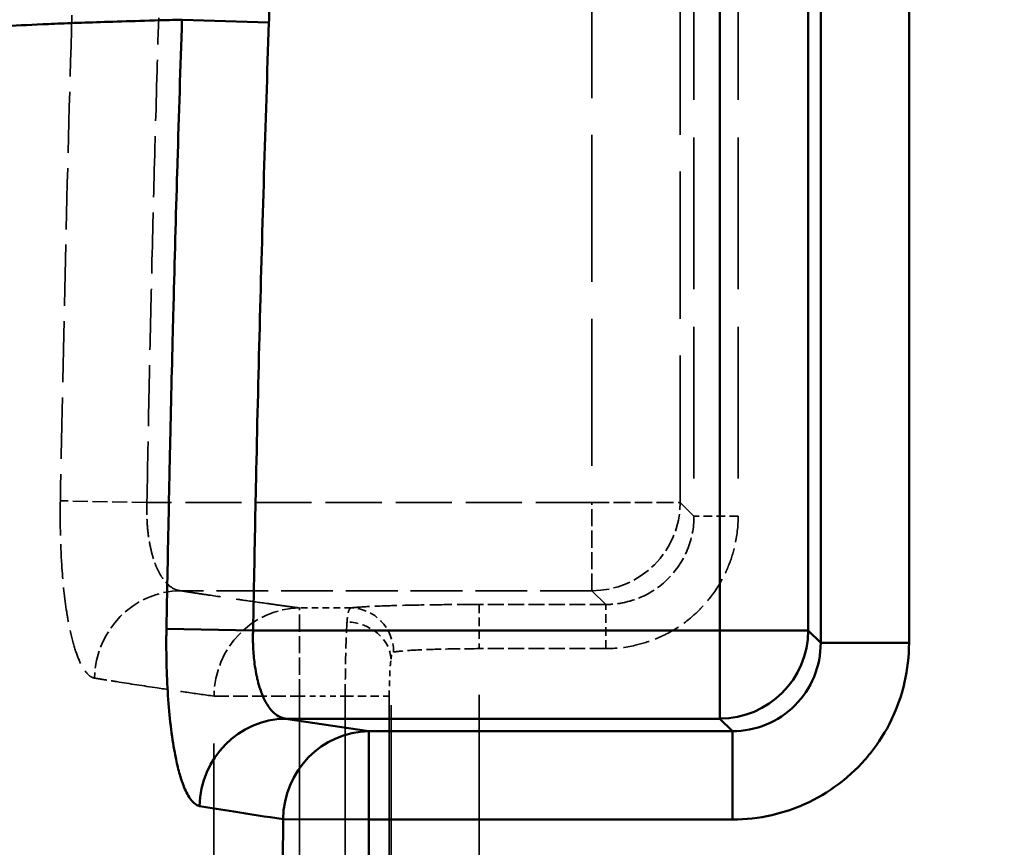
# Model space of a CAD drawing. Header units: millimetres. Extents: x 3278 to 6066, y 2420 to 4375.
# Tile 222 of 256: x 4817 to 4839, y 4157 to 4176. Entities that reach past the tile are written whole.
import ezdxf

# ---------------------------------------------------------------- set-up
doc = ezdxf.new("R2010")
doc.units = ezdxf.units.MM
doc.linetypes.add('DASHED', pattern=[0.2067, 0.1654, -0.0413])
for name, color, linetype, lineweight in [('AM_5', 3, 'Continuous', 25), ('Sichtbare tangentiale Kanten(DIN)', 7, 'Continuous', 50), ('Verdeckte tangentiale Kanten(DIN)', 7, 'DASHED', 35)]:
    doc.layers.add(name, color=color, linetype=linetype, lineweight=lineweight)
doc.styles.get("Standard").update_dxf_attribs({"font": 'ISOCP.SHX'})
doc.dimstyles.new('Standard$0', dxfattribs={"dimtxt": 0.18, "dimasz": 0.18, "dimexe": 0.18, "dimexo": 0.0625, "dimgap": 0.09, "dimtad": 0, "dimtih": 1, "dimtoh": 1, "dimdec": 4, "dimzin": 0, "dimdsep": 46, "dimtxsty": 'STANDARD', "dimcen": 0.09, "dimadec": 0, "dimazin": 0, "dimtfac": 1, "dimtdec": 4, "dimtofl": 0, "dimtmove": 0, "dimatfit": 3, "dimfxl": 1, "dimtolj": 1, "dimtzin": 0, "dimarcsym": 0})

# ---------------------------------------------------------------- blocks, each defined once
blk = doc.blocks.new('*D28')
at = {"layer": 'AM_5', "color": 0, "lineweight": -2, "transparency": 16777216}
for p, q in [((3470.833, 4071.148), (3470.833, 4265.953)), ((4910.833, 4071.148), (4910.833, 4265.953)), ((3472.633, 4265.773), (4181.743, 4265.773)), ((4909.033, 4265.773), (4199.923, 4265.773))]:
    blk.add_line(p, q, dxfattribs=at)
at = {"layer": 'AM_5', "color": 0, "transparency": 16777216}
for points in [[(3472.633, 4266.073), (3472.633, 4265.473), (3470.833, 4265.773)], [(4909.033, 4266.073), (4909.033, 4265.473), (4910.833, 4265.773)]]:
    blk.add_solid(points, dxfattribs=at)
at = {"layer": 'Defpoints', "color": 0, "transparency": 16777216}
for p in [(4910.833, 4265.773), (3470.833, 4071.086), (4910.833, 4071.086)]:
    blk.add_point(p, dxfattribs=at)
at = {"layer": 'AM_5', "color": 0, "transparency": 16777216, "insert": (4190.833, 4265.773), "char_height": 10, "attachment_point": 5}
blk.add_mtext('\\A1;144', dxfattribs=at)

msp = doc.modelspace()

# ---------------------------------------------------------------- linework, layer by layer
at = {"layer": 'Sichtbare tangentiale Kanten(DIN)'}
for p, q in [((4835.173, 4161.91), (4835.173, 4184.924)), ((4837.172, 4183.925), (4837.172, 4161.91)), ((4834.889, 4180.67), (4834.889, 4162.194)), ((4832.89, 4176.81), (4832.89, 4162.194)), ((4820.718, 4176.018), (4822.685, 4175.951)), ((4820.364, 4162.23), (4822.326, 4162.194)), ((4832.89, 4162.194), (4822.326, 4162.194)), ((4834.889, 4162.194), (4832.89, 4162.194)), ((4832.89, 4162.194), (4832.89, 4160.195)), ((4834.889, 4162.194), (4835.173, 4161.91)), ((4837.172, 4161.91), (4835.173, 4161.91)), ((4823.057, 4160.195), (4824.948, 4159.911)), ((4823.063, 4160.195), (4832.89, 4160.195)), ((4833.175, 4159.911), (4832.89, 4160.195)), ((4824.948, 4157.912), (4824.948, 4159.911)), ((4824.948, 4159.911), (4833.175, 4159.911)), ((4833.175, 4159.911), (4833.175, 4157.912)), ((4823.005, 4157.921), (4824.948, 4157.912)), ((4833.175, 4157.912), (4824.948, 4157.912))]:
    msp.add_line(p, q, dxfattribs=at)
for centre, major_axis, ratio, start_param, end_param in [((4832.89, 4162.194), (-1.414, -1.414), 0.998783, 0.786007, 2.355586), ((4823.07, 4158.197), (0.319, 1.974), 0.976821, 0.167327, 1.716639), ((4824.948, 4157.912), (0.283, 1.98), 0.970853, 0.146132, 1.704394)]:
    msp.add_ellipse(centre, major_axis=major_axis, ratio=ratio, start_param=start_param, end_param=end_param, dxfattribs=at)
for points, knots in [([(4822.685, 4175.951), (4822.69, 4176.115), (4822.696, 4176.278), (4822.702, 4176.442), (4822.708, 4176.606), (4822.715, 4176.77), (4822.721, 4176.934), (4822.735, 4177.262), (4822.75, 4177.59), (4822.766, 4177.917), (4822.799, 4178.573), (4822.836, 4179.227), (4822.878, 4179.882), (4822.88, 4179.911), (4822.882, 4179.939), (4822.883, 4179.968), (4822.924, 4180.593), (4822.968, 4181.221), (4823.015, 4181.846), (4823.04, 4182.173), (4823.066, 4182.5), (4823.093, 4182.827), (4823.12, 4183.154), (4823.148, 4183.481), (4823.176, 4183.808)], [0, 0, 0, 0, 0.491904, 0.491904, 0.491904, 0.983359, 0.983359, 0.983359, 1.966882, 1.966882, 1.966882, 3.936551, 3.936551, 3.936551, 4.022012, 4.022012, 4.022012, 5.903306, 5.903306, 5.903306, 6.888653, 6.888653, 6.888653, 7.873113, 7.873113, 7.873113, 7.873113]), ([(4820.718, 4176.018), (4820.621, 4176.015), (4820.211, 4176.004), (4819.535, 4175.984), (4818.762, 4175.96), (4818.106, 4175.937), (4817.371, 4175.907), (4816.775, 4175.875), (4816.176, 4175.839), (4815.552, 4175.803), (4814.74, 4175.757), (4813.723, 4175.702), (4812.678, 4175.647), (4811.268, 4175.575), (4809.856, 4175.503), (4808.491, 4175.435), (4807.178, 4175.367), (4805.628, 4175.283), (4803.861, 4175.182), (4802.139, 4175.08), (4800.418, 4174.978), (4798.647, 4174.875), (4796.781, 4174.772), (4794.777, 4174.668), (4792.949, 4174.581), (4791.57, 4174.521), (4790.854, 4174.491), (4790.437, 4174.473), (4790.226, 4174.466), (4790.12, 4174.462)], [0.0577412, 0.0577412, 0.0577412, 0.0577412, 0.0624082, 0.0779998, 0.0935874, 0.1091758, 0.1247803, 0.1560617, 0.1717318, 0.1874057, 0.2187474, 0.2500816, 0.2814035, 0.3127089, 0.3752767, 0.4065444, 0.4377999, 0.5002835, 0.5627451, 0.6251968, 0.6876318, 0.7500738, 0.8125213, 0.8749801, 0.9374796, 0.9687406, 0.9843704, 0.9921866, 1, 1, 1, 1]), ([(4820.717, 4176.018), (4820.682, 4174.94), (4820.648, 4173.863), (4820.615, 4172.785), (4820.613, 4172.711), (4820.611, 4172.638), (4820.608, 4172.564), (4820.579, 4171.56), (4820.551, 4170.555), (4820.525, 4169.55), (4820.521, 4169.403), (4820.517, 4169.255), (4820.513, 4169.108), (4820.49, 4168.177), (4820.467, 4167.246), (4820.446, 4166.315), (4820.442, 4166.094), (4820.437, 4165.873), (4820.432, 4165.652), (4820.414, 4164.795), (4820.397, 4163.938), (4820.381, 4163.082), (4820.375, 4162.798), (4820.37, 4162.514), (4820.364, 4162.23)], [0, 0, 0, 0, 3.227852, 3.227852, 3.227852, 3.448582, 3.448582, 3.448582, 6.455704, 6.455704, 6.455704, 6.897164, 6.897164, 6.897164, 9.683557, 9.683557, 9.683557, 10.345745, 10.345745, 10.345745, 12.911409, 12.911409, 12.911409, 13.761447, 13.761447, 13.761447, 13.761447]), ([(4822.326, 4162.194), (4822.331, 4162.477), (4822.336, 4162.761), (4822.342, 4163.044), (4822.358, 4163.899), (4822.375, 4164.754), (4822.393, 4165.609), (4822.418, 4166.758), (4822.445, 4167.908), (4822.475, 4169.057), (4822.505, 4170.206), (4822.537, 4171.355), (4822.572, 4172.504), (4822.607, 4173.653), (4822.645, 4174.802), (4822.685, 4175.951)], [5.020497, 5.020497, 5.020497, 5.020497, 5.870455, 5.870455, 5.870455, 8.43599, 8.43599, 8.43599, 11.884606, 11.884606, 11.884606, 15.3335, 15.3335, 15.3335, 18.781864, 18.781864, 18.781864, 18.781864]), ([(4821.116, 4158.218), (4821.102, 4158.221), (4821.088, 4158.224), (4821.074, 4158.229), (4821.061, 4158.234), (4821.047, 4158.241), (4821.034, 4158.25), (4821.007, 4158.267), (4820.98, 4158.29), (4820.954, 4158.318), (4820.901, 4158.376), (4820.851, 4158.457), (4820.802, 4158.56), (4820.754, 4158.662), (4820.709, 4158.787), (4820.666, 4158.932), (4820.637, 4159.035), (4820.609, 4159.149), (4820.583, 4159.272), (4820.572, 4159.322), (4820.562, 4159.374), (4820.552, 4159.428), (4820.517, 4159.613), (4820.488, 4159.815), (4820.462, 4160.032), (4820.437, 4160.248), (4820.416, 4160.478), (4820.4, 4160.718), (4820.384, 4160.957), (4820.373, 4161.206), (4820.367, 4161.459), (4820.364, 4161.586), (4820.362, 4161.714), (4820.362, 4161.843), (4820.361, 4161.907), (4820.362, 4161.971), (4820.362, 4162.036), (4820.362, 4162.068), (4820.363, 4162.101), (4820.363, 4162.133), (4820.363, 4162.165), (4820.364, 4162.198), (4820.364, 4162.23)], [0, 0, 0, 0, 0.193771, 0.193771, 0.193771, 0.387591, 0.387591, 0.387591, 0.775262, 0.775262, 0.775262, 1.550052, 1.550052, 1.550052, 2.324709, 2.324709, 2.324709, 2.873488, 2.873488, 2.873488, 3.099376, 3.099376, 3.099376, 3.875179, 3.875179, 3.875179, 4.650919, 4.650919, 4.650919, 5.424754, 5.424754, 5.424754, 5.811537, 5.811537, 5.811537, 6.005005, 6.005005, 6.005005, 6.101789, 6.101789, 6.101789, 6.19862, 6.19862, 6.19862, 6.19862]), ([(4822.326, 4162.194), (4822.325, 4162.178), (4822.325, 4162.162), (4822.324, 4162.146), (4822.324, 4162.13), (4822.323, 4162.113), (4822.323, 4162.097), (4822.323, 4162.065), (4822.323, 4162.033), (4822.323, 4162.001), (4822.323, 4161.952), (4822.324, 4161.903), (4822.326, 4161.854), (4822.326, 4161.839), (4822.327, 4161.824), (4822.328, 4161.809), (4822.334, 4161.683), (4822.344, 4161.558), (4822.36, 4161.439), (4822.371, 4161.359), (4822.384, 4161.281), (4822.398, 4161.207), (4822.406, 4161.169), (4822.413, 4161.133), (4822.422, 4161.097), (4822.447, 4160.989), (4822.477, 4160.888), (4822.51, 4160.797), (4822.545, 4160.705), (4822.583, 4160.622), (4822.624, 4160.55), (4822.638, 4160.526), (4822.653, 4160.503), (4822.667, 4160.481), (4822.697, 4160.437), (4822.727, 4160.398), (4822.759, 4160.364), (4822.807, 4160.312), (4822.858, 4160.272), (4822.91, 4160.244), (4822.916, 4160.241), (4822.922, 4160.238), (4822.929, 4160.234), (4822.949, 4160.225), (4822.969, 4160.217), (4822.989, 4160.211), (4823.002, 4160.207), (4823.016, 4160.203), (4823.029, 4160.201), (4823.042, 4160.198), (4823.056, 4160.197), (4823.069, 4160.195)], [0, 0, 0, 0, 0.0153622, 0.0153622, 0.0153622, 0.030715, 0.030715, 0.030715, 0.0613782, 0.0613782, 0.0613782, 0.1081964, 0.1081964, 0.1081964, 0.1224317, 0.1224317, 0.1224317, 0.2435001, 0.2435001, 0.2435001, 0.3245892, 0.3245892, 0.3245892, 0.3654747, 0.3654747, 0.3654747, 0.4895651, 0.4895651, 0.4895651, 0.6151295, 0.6151295, 0.6151295, 0.6572349, 0.6572349, 0.6572349, 0.741747, 0.741747, 0.741747, 0.8698025, 0.8698025, 0.8698025, 0.885745, 0.885745, 0.885745, 0.934687, 0.934687, 0.934687, 0.9673111, 0.9673111, 0.9673111, 0.9992885, 0.9992885, 0.9992885, 0.9992885]), ([(4835.173, 4161.91), (4835.174, 4161.65), (4835.123, 4161.388), (4835.022, 4161.144), (4834.922, 4160.901), (4834.773, 4160.68), (4834.589, 4160.496), (4834.405, 4160.311), (4834.183, 4160.163), (4833.941, 4160.063), (4833.696, 4159.962), (4833.434, 4159.911), (4833.175, 4159.911)], [0, 0, 0, 0, 0.250663, 0.250663, 0.250663, 0.5, 0.5, 0.5, 0.749337, 0.749337, 0.749337, 1, 1, 1, 1]), ([(4833.175, 4157.912), (4833.474, 4157.912), (4833.773, 4157.947), (4834.064, 4158.013), (4834.283, 4158.063), (4834.498, 4158.131), (4834.705, 4158.217), (4834.774, 4158.245), (4834.842, 4158.276), (4834.91, 4158.308), (4835.179, 4158.438), (4835.434, 4158.598), (4835.667, 4158.784), (4835.784, 4158.877), (4835.896, 4158.977), (4836.002, 4159.083), (4836.107, 4159.189), (4836.207, 4159.3), (4836.3, 4159.417), (4836.487, 4159.651), (4836.647, 4159.906), (4836.776, 4160.175), (4836.809, 4160.242), (4836.839, 4160.311), (4836.868, 4160.38), (4836.954, 4160.587), (4837.022, 4160.801), (4837.072, 4161.02), (4837.138, 4161.312), (4837.172, 4161.611), (4837.172, 4161.91)], [-3.139033, -3.139033, -3.139033, -3.139033, -2.242166, -2.242166, -2.242166, -1.569545, -1.569545, -1.569545, -1.3453, -1.3453, -1.3453, -0.448433, -0.448433, -0.448433, 0, 0, 0, 0.448433, 0.448433, 0.448433, 1.3453, 1.3453, 1.3453, 1.569545, 1.569545, 1.569545, 2.242166, 2.242166, 2.242166, 3.139033, 3.139033, 3.139033, 3.139033]), ([(4821.116, 4158.218), (4821.366, 4158.175), (4821.977, 4158.076), (4822.622, 4157.977), (4823.005, 4157.921)], [-1.024225, -1.024225, -1.024225, -1.024225, 2.511192, 7.334372, 7.334372, 7.334372, 7.334372]), ([(4823.081, 4116.781), (4823.078, 4117.355), (4823.075, 4117.93), (4823.072, 4118.505), (4823.057, 4121.358), (4823.043, 4124.212), (4823.03, 4127.067), (4823.015, 4130.496), (4823.002, 4133.926), (4822.994, 4137.353), (4822.989, 4139.341), (4822.986, 4141.329), (4822.984, 4143.316), (4822.983, 4144.753), (4822.983, 4146.189), (4822.983, 4147.626), (4822.984, 4149.337), (4822.986, 4151.049), (4822.989, 4152.765), (4822.993, 4154.48), (4822.999, 4156.199), (4823.005, 4157.921)], [63.175398, 63.175398, 63.175398, 63.175398, 64.89884, 64.89884, 64.89884, 73.455344, 73.455344, 73.455344, 83.735028, 83.735028, 83.735028, 89.701353, 89.701353, 89.701353, 94.015924, 94.015924, 94.015924, 99.156955, 99.156955, 99.156955, 104.295626, 104.295626, 104.295626, 104.295626]), ([(4825.027, 4116.792), (4825.024, 4117.366), (4825.021, 4117.941), (4825.017, 4118.516), (4825.001, 4121.369), (4824.986, 4124.221), (4824.972, 4127.072), (4824.955, 4130.499), (4824.941, 4133.924), (4824.932, 4137.352), (4824.923, 4140.776), (4824.919, 4144.203), (4824.92, 4147.632), (4824.921, 4149.346), (4824.924, 4151.06), (4824.928, 4152.772), (4824.933, 4154.486), (4824.941, 4156.199), (4824.948, 4157.912)], [63.174999, 63.174999, 63.174999, 63.174999, 64.89884, 64.89884, 64.89884, 73.458428, 73.458428, 73.458428, 83.745079, 83.745079, 83.745079, 94.020405, 94.020405, 94.020405, 99.155457, 99.155457, 99.155457, 104.295626, 104.295626, 104.295626, 104.295626])]:
    msp.add_open_spline(points, degree=3, knots=knots, dxfattribs=at)
at = {"layer": 'Verdeckte tangentiale Kanten(DIN)', "ltscale": 20.72826}
for p, q in [((4832.305, 4186.201), (4832.305, 4164.778)), ((4833.304, 4186.201), (4833.304, 4164.778))]:
    msp.add_line(p, q, dxfattribs=at)
at = {"layer": 'Verdeckte tangentiale Kanten(DIN)', "ltscale": 20.126501}
for p, q in [((4829.995, 4185.89), (4829.995, 4165.089)), ((4831.994, 4165.089), (4831.994, 4185.89))]:
    msp.add_line(p, q, dxfattribs=at)
at = {"layer": 'Verdeckte tangentiale Kanten(DIN)', "ltscale": 2.086209}
msp.add_line((4819.923, 4165.089), (4817.964, 4165.126), dxfattribs=at)
at = {"layer": 'Verdeckte tangentiale Kanten(DIN)', "ltscale": 7.673573}
msp.add_line((4829.995, 4165.089), (4819.923, 4165.089), dxfattribs=at)
at = {"layer": 'Verdeckte tangentiale Kanten(DIN)', "ltscale": 2.340223}
for p, q in [((4829.995, 4163.091), (4829.995, 4165.089)), ((4829.995, 4165.089), (4831.994, 4165.089)), ((4823.377, 4160.703), (4823.377, 4162.702))]:
    msp.add_line(p, q, dxfattribs=at)
at = {"layer": 'Verdeckte tangentiale Kanten(DIN)', "ltscale": 6.792468}
for p, q in [((4831.994, 4165.089), (4832.305, 4164.778)), ((4830.306, 4162.78), (4829.995, 4163.091))]:
    msp.add_line(p, q, dxfattribs=at)
at = {"layer": 'Verdeckte tangentiale Kanten(DIN)', "ltscale": 1.170062}
for p, q in [((4833.304, 4164.778), (4832.305, 4164.778)), ((4827.441, 4162.78), (4827.441, 4161.78))]:
    msp.add_line(p, q, dxfattribs=at)
at = {"layer": 'Verdeckte tangentiale Kanten(DIN)', "ltscale": 7.089757}
msp.add_line((4829.995, 4163.091), (4820.689, 4163.091), dxfattribs=at)
at = {"layer": 'Verdeckte tangentiale Kanten(DIN)', "ltscale": 2.183028}
msp.add_line((4830.306, 4162.78), (4827.441, 4162.78), dxfattribs=at)
at = {"layer": 'Verdeckte tangentiale Kanten(DIN)', "ltscale": 1.170061}
msp.add_line((4830.306, 4161.78), (4830.306, 4162.78), dxfattribs=at)
at = {"layer": 'Verdeckte tangentiale Kanten(DIN)', "ltscale": 0.885618}
msp.add_line((4824.54, 4162.702), (4823.377, 4162.702), dxfattribs=at)
at = {"layer": 'Verdeckte tangentiale Kanten(DIN)', "ltscale": 2.183033}
msp.add_line((4830.306, 4161.78), (4827.441, 4161.78), dxfattribs=at)
at = {"layer": 'Verdeckte tangentiale Kanten(DIN)', "ltscale": 25.228506}
msp.add_line((4827.441, 3301.349), (4827.441, 4161.78), dxfattribs=at)
at = {"layer": 'Verdeckte tangentiale Kanten(DIN)', "ltscale": 25.221621}
msp.add_line((4825.448, 3301.349), (4825.448, 4161.545), dxfattribs=at)
at = {"layer": 'Verdeckte tangentiale Kanten(DIN)', "ltscale": 0.787974}
msp.add_line((4823.377, 4160.703), (4824.412, 4160.703), dxfattribs=at)
at = {"layer": 'Verdeckte tangentiale Kanten(DIN)', "ltscale": 1.13017}
msp.add_line((4824.412, 4160.703), (4825.408, 4160.703), dxfattribs=at)
at = {"layer": 'Verdeckte tangentiale Kanten(DIN)', "ltscale": 25.584558}
for p, q in [((4824.412, 4160.703), (4824.412, 3301.349)), ((4825.408, 4160.703), (4825.408, 3301.349))]:
    msp.add_line(p, q, dxfattribs=at)
at = {"layer": 'Verdeckte tangentiale Kanten(DIN)', "ltscale": 0.000741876}
msp.add_line((4823.057, 4160.195), (4823.057, 4160.195), dxfattribs=at)
at = {"layer": 'Verdeckte tangentiale Kanten(DIN)', "ltscale": 0.000601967}
msp.add_ellipse((4822.685, 4175.951), major_axis=(-1.999, 0.068), ratio=0.00001, start_param=0.178566, end_param=0.179026, dxfattribs=at)
at = {"layer": 'Verdeckte tangentiale Kanten(DIN)', "ltscale": 2.391557}
msp.add_ellipse((4829.995, 4165.089), major_axis=(1.414, 1.414), ratio=0.998783, start_param=3.9276, end_param=5.497178, dxfattribs=at)
at = {"layer": 'Verdeckte tangentiale Kanten(DIN)', "ltscale": 2.365329}
msp.add_ellipse((4820.689, 4161.092), major_axis=(0.31, 1.976), ratio=0.975585, start_param=0.159619, end_param=1.711984, dxfattribs=at)
at = {"layer": 'Verdeckte tangentiale Kanten(DIN)', "ltscale": 2.378305}
msp.add_ellipse((4823.377, 4160.703), major_axis=(0.266, 1.982), ratio=0.967315, start_param=0.138066, end_param=1.698948, dxfattribs=at)
at = {"layer": 'Verdeckte tangentiale Kanten(DIN)', "ltscale": 1.189875}
msp.add_ellipse((4824.54, 4161.702), major_axis=(-0.131, 0.991), ratio=0.966381, start_param=4.585133, end_param=6.147029, dxfattribs=at)
at = {"layer": 'Verdeckte tangentiale Kanten(DIN)', "ltscale": 1.160883}
msp.add_ellipse((4824.452, 4161.545), major_axis=(0.991, -0.136), ratio=0.840324, start_param=0.16148, end_param=1.685323, dxfattribs=at)
at = {"layer": 'Verdeckte tangentiale Kanten(DIN)', "ltscale": 8.377191}
msp.add_open_spline([(4818.225, 4176.118), (4818.171, 4174.277), (4818.074, 4170.608), (4817.997, 4166.948), (4817.964, 4165.126)], degree=3, knots=[0, 0, 0, 0, 5.515701, 10.973327, 10.973327, 10.973327, 10.973327], dxfattribs=at)
at = {"layer": 'Verdeckte tangentiale Kanten(DIN)', "ltscale": 8.360275}
msp.add_open_spline([(4819.923, 4165.089), (4819.94, 4165.995), (4819.957, 4166.901), (4819.976, 4167.807), (4819.995, 4168.724), (4820.016, 4169.642), (4820.038, 4170.558), (4820.06, 4171.475), (4820.084, 4172.392), (4820.109, 4173.309), (4820.135, 4174.226), (4820.162, 4175.143), (4820.189, 4176.059)], degree=3, knots=[5.066506, 5.066506, 5.066506, 5.066506, 7.784801, 7.784801, 7.784801, 10.535918, 10.535918, 10.535918, 13.288086, 13.288086, 13.288086, 16.039855, 16.039855, 16.039855, 16.039855], dxfattribs=at)
at = {"layer": 'Verdeckte tangentiale Kanten(DIN)', "ltscale": 4.752831}
msp.add_open_spline([(4817.964, 4165.126), (4817.963, 4165.093), (4817.963, 4165.061), (4817.962, 4165.029), (4817.962, 4164.996), (4817.962, 4164.964), (4817.961, 4164.932), (4817.961, 4164.867), (4817.961, 4164.802), (4817.961, 4164.738), (4817.961, 4164.609), (4817.963, 4164.481), (4817.966, 4164.354), (4817.972, 4164.1), (4817.983, 4163.85), (4818, 4163.61), (4818.024, 4163.251), (4818.06, 4162.912), (4818.107, 4162.612), (4818.109, 4162.603), (4818.11, 4162.593), (4818.111, 4162.584), (4818.126, 4162.494), (4818.141, 4162.407), (4818.157, 4162.325), (4818.193, 4162.142), (4818.233, 4161.977), (4818.276, 4161.832), (4818.32, 4161.687), (4818.367, 4161.562), (4818.416, 4161.459), (4818.466, 4161.356), (4818.518, 4161.274), (4818.572, 4161.216), (4818.599, 4161.186), (4818.626, 4161.163), (4818.654, 4161.146), (4818.667, 4161.138), (4818.681, 4161.131), (4818.695, 4161.125), (4818.702, 4161.122), (4818.709, 4161.12), (4818.716, 4161.118), (4818.723, 4161.116), (4818.73, 4161.115), (4818.737, 4161.113)], degree=3, knots=[0, 0, 0, 0, 0.096933, 0.096933, 0.096933, 0.193886, 0.193886, 0.193886, 0.387848, 0.387848, 0.387848, 0.775959, 0.775959, 0.775959, 1.552134, 1.552134, 1.552134, 2.71352, 2.71352, 2.71352, 2.74946, 2.74946, 2.74946, 3.101229, 3.101229, 3.101229, 3.875902, 3.875902, 3.875902, 4.651511, 4.651511, 4.651511, 5.427004, 5.427004, 5.427004, 5.814717, 5.814717, 5.814717, 6.008523, 6.008523, 6.008523, 6.105422, 6.105422, 6.105422, 6.202324, 6.202324, 6.202324, 6.202324], dxfattribs=at)
at = {"layer": 'Verdeckte tangentiale Kanten(DIN)', "ltscale": 2.43501}
msp.add_open_spline([(4820.689, 4163.091), (4820.682, 4163.091), (4820.675, 4163.092), (4820.669, 4163.093), (4820.662, 4163.094), (4820.655, 4163.095), (4820.648, 4163.096), (4820.634, 4163.099), (4820.62, 4163.102), (4820.606, 4163.106), (4820.586, 4163.112), (4820.565, 4163.12), (4820.545, 4163.13), (4820.538, 4163.133), (4820.531, 4163.136), (4820.525, 4163.14), (4820.472, 4163.168), (4820.42, 4163.207), (4820.37, 4163.259), (4820.338, 4163.293), (4820.306, 4163.332), (4820.276, 4163.376), (4820.261, 4163.398), (4820.246, 4163.421), (4820.232, 4163.445), (4820.189, 4163.517), (4820.149, 4163.6), (4820.114, 4163.692), (4820.096, 4163.738), (4820.079, 4163.785), (4820.064, 4163.836), (4820.039, 4163.918), (4820.016, 4164.007), (4819.997, 4164.101), (4819.982, 4164.176), (4819.969, 4164.253), (4819.958, 4164.333), (4819.942, 4164.453), (4819.931, 4164.578), (4819.925, 4164.704), (4819.924, 4164.719), (4819.924, 4164.734), (4819.923, 4164.749), (4819.921, 4164.798), (4819.92, 4164.847), (4819.92, 4164.896), (4819.92, 4164.928), (4819.92, 4164.96), (4819.92, 4164.992), (4819.921, 4165.009), (4819.921, 4165.025), (4819.921, 4165.041), (4819.922, 4165.057), (4819.923, 4165.073), (4819.923, 4165.089)], degree=3, knots=[0.0000073, 0.0000073, 0.0000073, 0.0000073, 0.0163736, 0.0163736, 0.0163736, 0.032737, 0.032737, 0.032737, 0.0654118, 0.0654118, 0.0654118, 0.1144042, 0.1144042, 0.1144042, 0.1304021, 0.1304021, 0.1304021, 0.2586125, 0.2586125, 0.2586125, 0.3432125, 0.3432125, 0.3432125, 0.3853346, 0.3853346, 0.3853346, 0.5109472, 0.5109472, 0.5109472, 0.5732522, 0.5732522, 0.5732522, 0.6758504, 0.6758504, 0.6758504, 0.7567898, 0.7567898, 0.7567898, 0.8777482, 0.8777482, 0.8777482, 0.8919501, 0.8919501, 0.8919501, 0.9387101, 0.9387101, 0.9387101, 0.9693306, 0.9693306, 0.9693306, 0.9846613, 0.9846613, 0.9846613, 1, 1, 1, 1], dxfattribs=at)
at = {"layer": 'Verdeckte tangentiale Kanten(DIN)', "ltscale": 2.392389}
msp.add_open_spline([(4832.305, 4164.778), (4832.305, 4164.519), (4832.254, 4164.257), (4832.153, 4164.013), (4832.053, 4163.77), (4831.904, 4163.549), (4831.72, 4163.365), (4831.536, 4163.18), (4831.315, 4163.032), (4831.072, 4162.932), (4830.936, 4162.875), (4830.794, 4162.835), (4830.65, 4162.809), (4830.536, 4162.79), (4830.421, 4162.779), (4830.306, 4162.78)], degree=3, knots=[0, 0, 0, 0, 0.250592, 0.250592, 0.250592, 0.499999, 0.499999, 0.499999, 0.749406, 0.749406, 0.749406, 0.888886, 0.888886, 0.888886, 1, 1, 1, 1], dxfattribs=at)
at = {"layer": 'Verdeckte tangentiale Kanten(DIN)', "ltscale": 3.588}
msp.add_open_spline([(4833.304, 4164.778), (4833.304, 4164.554), (4833.279, 4164.33), (4833.229, 4164.111), (4833.191, 4163.947), (4833.14, 4163.786), (4833.076, 4163.631), (4833.055, 4163.579), (4833.032, 4163.528), (4833.007, 4163.477), (4832.91, 4163.275), (4832.79, 4163.084), (4832.65, 4162.909), (4832.58, 4162.821), (4832.506, 4162.737), (4832.426, 4162.658), (4832.347, 4162.579), (4832.263, 4162.504), (4832.176, 4162.434), (4832, 4162.294), (4831.809, 4162.174), (4831.607, 4162.077), (4831.557, 4162.053), (4831.506, 4162.03), (4831.454, 4162.008), (4831.298, 4161.944), (4831.137, 4161.893), (4830.973, 4161.856), (4830.755, 4161.806), (4830.531, 4161.78), (4830.306, 4161.78)], degree=3, knots=[-11.778681, -11.778681, -11.778681, -11.778681, -11.106033, -11.106033, -11.106033, -10.601568, -10.601568, -10.601568, -10.433385, -10.433385, -10.433385, -9.760736, -9.760736, -9.760736, -9.424412, -9.424412, -9.424412, -9.088088, -9.088088, -9.088088, -8.41544, -8.41544, -8.41544, -8.247257, -8.247257, -8.247257, -7.742792, -7.742792, -7.742792, -7.070143, -7.070143, -7.070143, -7.070143], dxfattribs=at)
at = {"layer": 'Verdeckte tangentiale Kanten(DIN)', "ltscale": 8.735984}
msp.add_open_spline([(4823.377, 4162.702), (4823.317, 4162.71), (4823.257, 4162.718), (4823.197, 4162.726), (4823.137, 4162.734), (4823.078, 4162.742), (4823.019, 4162.75), (4822.9, 4162.766), (4822.782, 4162.783), (4822.666, 4162.799), (4822.475, 4162.825), (4822.287, 4162.852), (4822.102, 4162.879), (4822.061, 4162.884), (4822.02, 4162.89), (4821.98, 4162.896), (4821.755, 4162.929), (4821.534, 4162.961), (4821.318, 4162.994), (4821.21, 4163.01), (4821.103, 4163.026), (4820.997, 4163.043), (4820.944, 4163.051), (4820.891, 4163.059), (4820.839, 4163.067), (4820.789, 4163.075), (4820.739, 4163.083), (4820.689, 4163.091)], degree=3, knots=[0, 0, 0, 0, 0.718612, 0.718612, 0.718612, 1.437269, 1.437269, 1.437269, 2.874696, 2.874696, 2.874696, 5.230821, 5.230821, 5.230821, 5.749561, 5.749561, 5.749561, 8.624267, 8.624267, 8.624267, 10.061668, 10.061668, 10.061668, 10.780384, 10.780384, 10.780384, 11.466387, 11.466387, 11.466387, 11.466387], dxfattribs=at)
at = {"layer": 'Verdeckte tangentiale Kanten(DIN)', "ltscale": 3.001268}
msp.add_open_spline([(4827.441, 4162.78), (4827.113, 4162.78), (4826.784, 4162.778), (4826.474, 4162.774), (4826.163, 4162.77), (4825.87, 4162.765), (4825.61, 4162.758), (4825.35, 4162.751), (4825.123, 4162.742), (4824.942, 4162.733), (4824.76, 4162.723), (4824.624, 4162.713), (4824.54, 4162.702)], degree=3, knots=[-9.424922, -9.424922, -9.424922, -9.424922, -8.440357, -8.440357, -8.440357, -7.455528, -7.455528, -7.455528, -6.470675, -6.470675, -6.470675, -5.48612, -5.48612, -5.48612, -5.48612], dxfattribs=at)
at = {"layer": 'Verdeckte tangentiale Kanten(DIN)', "ltscale": 0.816308}
msp.add_open_spline([(4824.54, 4162.702), (4824.514, 4162.695), (4824.478, 4162.631), (4824.458, 4162.474), (4824.452, 4162.388)], degree=3, knots=[0, 0, 0, 0, 0.595691, 1.071554, 1.071554, 1.071554, 1.071554], dxfattribs=at)
at = {"layer": 'Verdeckte tangentiale Kanten(DIN)', "ltscale": 1.527232}
msp.add_open_spline([(4824.452, 4162.388), (4824.444, 4162.268), (4824.429, 4161.965), (4824.415, 4161.371), (4824.412, 4160.925), (4824.412, 4160.703)], degree=3, dxfattribs=at)
at = {"layer": 'Verdeckte tangentiale Kanten(DIN)', "ltscale": 0.292324}
msp.add_open_spline([(4825.448, 4161.545), (4825.449, 4161.548), (4825.449, 4161.551), (4825.449, 4161.554), (4825.449, 4161.557), (4825.45, 4161.56), (4825.45, 4161.563), (4825.451, 4161.569), (4825.451, 4161.574), (4825.452, 4161.58), (4825.453, 4161.591), (4825.455, 4161.601), (4825.457, 4161.61), (4825.459, 4161.625), (4825.463, 4161.638), (4825.466, 4161.649), (4825.467, 4161.652), (4825.468, 4161.655), (4825.469, 4161.658), (4825.474, 4161.671), (4825.48, 4161.682), (4825.486, 4161.689), (4825.489, 4161.693), (4825.492, 4161.696), (4825.496, 4161.698), (4825.498, 4161.699), (4825.499, 4161.7), (4825.501, 4161.701), (4825.502, 4161.701), (4825.503, 4161.701), (4825.504, 4161.702), (4825.505, 4161.702), (4825.506, 4161.702), (4825.507, 4161.702)], degree=3, knots=[0, 0, 0, 0, 0.0119892, 0.0119892, 0.0119892, 0.0239797, 0.0239797, 0.0239797, 0.0479636, 0.0479636, 0.0479636, 0.0959366, 0.0959366, 0.0959366, 0.1704065, 0.1704065, 0.1704065, 0.1918602, 0.1918602, 0.1918602, 0.2877794, 0.2877794, 0.2877794, 0.3357561, 0.3357561, 0.3357561, 0.3597419, 0.3597419, 0.3597419, 0.3717333, 0.3717333, 0.3717333, 0.3837232, 0.3837232, 0.3837232, 0.3837232], dxfattribs=at)
at = {"layer": 'Verdeckte tangentiale Kanten(DIN)', "ltscale": 2.001471}
msp.add_open_spline([(4827.441, 4161.78), (4827.149, 4161.78), (4826.566, 4161.773), (4825.855, 4161.745), (4825.581, 4161.717), (4825.507, 4161.702)], degree=3, dxfattribs=at)
at = {"layer": 'Verdeckte tangentiale Kanten(DIN)', "ltscale": 0.764309}
msp.add_open_spline([(4825.408, 4160.703), (4825.408, 4160.713), (4825.408, 4160.724), (4825.408, 4160.734), (4825.408, 4160.745), (4825.408, 4160.755), (4825.408, 4160.765), (4825.408, 4160.786), (4825.408, 4160.807), (4825.409, 4160.828), (4825.409, 4160.869), (4825.41, 4160.91), (4825.411, 4160.951), (4825.411, 4160.978), (4825.412, 4161.004), (4825.413, 4161.031), (4825.414, 4161.083), (4825.416, 4161.134), (4825.419, 4161.183), (4825.421, 4161.232), (4825.424, 4161.279), (4825.427, 4161.322), (4825.428, 4161.344), (4825.43, 4161.365), (4825.431, 4161.386), (4825.434, 4161.416), (4825.437, 4161.445), (4825.439, 4161.472), (4825.441, 4161.485), (4825.442, 4161.498), (4825.444, 4161.51), (4825.445, 4161.516), (4825.445, 4161.522), (4825.446, 4161.528), (4825.447, 4161.534), (4825.448, 4161.54), (4825.448, 4161.545)], degree=3, knots=[-3.141593, -3.141593, -3.141593, -3.141593, -3.110278, -3.110278, -3.110278, -3.078963, -3.078963, -3.078963, -3.016332, -3.016332, -3.016332, -2.891059, -2.891059, -2.891059, -2.807559, -2.807559, -2.807559, -2.640543, -2.640543, -2.640543, -2.473525, -2.473525, -2.473525, -2.390026, -2.390026, -2.390026, -2.264754, -2.264754, -2.264754, -2.202123, -2.202123, -2.202123, -2.170807, -2.170807, -2.170807, -2.139491, -2.139491, -2.139491, -2.139491], dxfattribs=at)
at = {"layer": 'Verdeckte tangentiale Kanten(DIN)', "ltscale": 1.723276}
msp.add_open_spline([(4818.737, 4161.113), (4818.788, 4161.105), (4818.838, 4161.097), (4818.888, 4161.089), (4818.941, 4161.08), (4818.994, 4161.072), (4819.047, 4161.063), (4819.11, 4161.053), (4819.173, 4161.043), (4819.236, 4161.033)], degree=3, knots=[3.469175, 3.469175, 3.469175, 3.469175, 4.15503, 4.15503, 4.15503, 4.87373, 4.87373, 4.87373, 5.716829, 5.716829, 5.716829, 5.716829], dxfattribs=at)
at = {"layer": 'Verdeckte tangentiale Kanten(DIN)', "ltscale": 7.066453}
msp.add_open_spline([(4819.236, 4161.033), (4819.536, 4160.985), (4820.044, 4160.907), (4820.786, 4160.797), (4821.222, 4160.736), (4821.442, 4160.705)], degree=3, knots=[5.716829, 5.716829, 5.716829, 5.716829, 9.704641, 12.320052, 14.935463, 14.935463, 14.935463, 14.935463], dxfattribs=at)
at = {"layer": 'Verdeckte tangentiale Kanten(DIN)', "ltscale": 25.896292}
msp.add_open_spline([(4821.487, 4053.65), (4821.489, 4055.379), (4821.492, 4058.796), (4821.496, 4067.363), (4821.493, 4083.987), (4821.47, 4103.621), (4821.445, 4126.474), (4821.434, 4143.04), (4821.438, 4155.673), (4821.441, 4159.941), (4821.442, 4160.705)], degree=3, knots=[-42.664627, -42.664627, -42.664627, -42.664627, -37.501718, -32.375314, -16.980458, 12.39591, 26.521665, 51.575433, 62.100413, 64.392881, 64.392881, 64.392881, 64.392881], dxfattribs=at)
at = {"layer": 'Verdeckte tangentiale Kanten(DIN)', "ltscale": 2.004843}
msp.add_open_spline([(4821.442, 4160.705), (4821.447, 4160.705), (4821.451, 4160.705), (4821.457, 4160.705), (4821.462, 4160.705), (4821.467, 4160.705), (4821.473, 4160.705), (4821.485, 4160.705), (4821.497, 4160.705), (4821.511, 4160.705), (4821.54, 4160.705), (4821.574, 4160.705), (4821.617, 4160.705), (4821.659, 4160.705), (4821.708, 4160.705), (4821.768, 4160.705), (4821.829, 4160.705), (4821.899, 4160.704), (4821.985, 4160.704), (4822.07, 4160.704), (4822.171, 4160.704), (4822.283, 4160.704), (4822.396, 4160.704), (4822.521, 4160.704), (4822.647, 4160.704), (4822.773, 4160.703), (4822.9, 4160.703), (4823.023, 4160.703), (4823.084, 4160.703), (4823.145, 4160.703), (4823.203, 4160.703), (4823.233, 4160.703), (4823.262, 4160.703), (4823.291, 4160.703), (4823.32, 4160.703), (4823.348, 4160.703), (4823.377, 4160.703)], degree=3, knots=[0, 0, 0, 0, 0.000000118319, 0.000000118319, 0.000000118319, 0.000000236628, 0.000000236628, 0.000000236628, 0.00000047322, 0.00000047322, 0.00000047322, 0.000000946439, 0.000000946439, 0.000000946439, 0.000001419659, 0.000001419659, 0.000001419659, 0.000001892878, 0.000001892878, 0.000001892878, 0.000002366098, 0.000002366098, 0.000002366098, 0.000002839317, 0.000002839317, 0.000002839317, 0.000003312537, 0.000003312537, 0.000003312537, 0.000003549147, 0.000003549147, 0.000003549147, 0.000003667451, 0.000003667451, 0.000003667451, 0.000003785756, 0.000003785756, 0.000003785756, 0.000003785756], dxfattribs=at)
at = {"layer": 'Verdeckte tangentiale Kanten(DIN)', "ltscale": 25.896385}
msp.add_open_spline([(4823.377, 4160.703), (4823.375, 4158.483), (4823.372, 4156.263), (4823.371, 4154.044), (4823.369, 4151.813), (4823.369, 4149.582), (4823.369, 4147.351), (4823.369, 4142.89), (4823.372, 4138.427), (4823.376, 4133.965), (4823.379, 4130.254), (4823.384, 4126.543), (4823.388, 4122.833), (4823.389, 4122.082), (4823.39, 4121.33), (4823.391, 4120.578), (4823.398, 4116.116), (4823.405, 4111.654), (4823.411, 4107.192), (4823.418, 4102.73), (4823.425, 4098.268), (4823.431, 4093.806), (4823.437, 4089.344), (4823.442, 4084.882), (4823.446, 4080.42), (4823.449, 4075.957), (4823.451, 4071.494), (4823.45, 4067.033), (4823.45, 4064.802), (4823.449, 4062.571), (4823.447, 4060.34), (4823.445, 4058.109), (4823.442, 4055.878), (4823.44, 4053.647)], degree=3, knots=[1.93138, 1.93138, 1.93138, 1.93138, 8.58986, 8.58986, 8.58986, 15.284556, 15.284556, 15.284556, 28.67046, 28.67046, 28.67046, 39.800885, 39.800885, 39.800885, 42.055654, 42.055654, 42.055654, 55.441947, 55.441947, 55.441947, 68.827976, 68.827976, 68.827976, 82.213201, 82.213201, 82.213201, 95.598765, 95.598765, 95.598765, 102.293748, 102.293748, 102.293748, 108.987034, 108.987034, 108.987034, 108.987034], dxfattribs=at)

# ---------------------------------------------------------------- dimensions: what is measured, and where the dimension line sits
at = {"layer": 'AM_5'}
dim = msp.add_linear_dim(base=(4910.833, 4265.773), p1=(3470.833, 4071.086), p2=(4910.833, 4071.086), angle=360, text='144', dimstyle='Standard$0', override={"dimtxt": 10, "dimasz": 1.8, "dimdec": 1}, dxfattribs=at)
dim.commit()
dim.dimension.update_dxf_attribs({"geometry": '*D28', "text_midpoint": (4190.833, 4265.773)})

doc.saveas('drawing.dxf')
